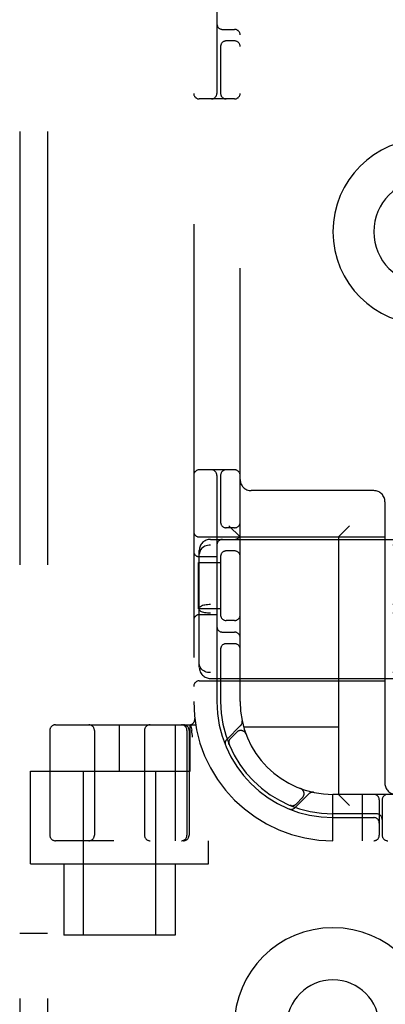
# Model space of a CAD drawing. Header units: inches. Extents: x 0 to 212, y 0 to 138.
# Tile 49 of 100: x 57.907 to 58.892, y 50.767 to 53.422. Entities that reach past the tile are written whole.
import ezdxf

# ---------------------------------------------------------------- set-up
doc = ezdxf.new("R2010")
doc.units = ezdxf.units.IN
doc.header["$LTSCALE"] = 11.6875
doc.header["$MEASUREMENT"] = 0
doc.linetypes.add('HIDDEN', pattern=[0.2, 0.1, -0.1])
doc.layers.add('DEFAULT_2', color=8, linetype='HIDDEN')

msp = doc.modelspace()

# ---------------------------------------------------------------- linework, layer by layer
at = {"layer": 'DEFAULT_2', "color": 8, "linetype": 'HIDDEN'}
for p, q in [((57.9068, 55.4579), (57.9068, 49.9579)), ((57.9818, 55.4579), (57.9818, 49.9579)), ((58.3755, 55.2079), (58.3755, 50.2079)), ((58.438, 53.8329), (58.438, 53.2229)), ((58.5005, 51.5829), (58.5005, 53.8329)), ((58.453, 53.3954), (58.4855, 53.3954)), ((58.4855, 53.3642), (58.463, 53.3642)), ((58.448, 53.3521), (58.448, 53.2229)), ((58.4855, 53.2079), (58.3905, 53.2079)), ((58.4855, 52.2079), (58.3905, 52.2079)), ((58.438, 52.1929), (58.438, 51.5829)), ((58.448, 52.1929), (58.448, 52.0637)), ((58.8605, 52.1519), (58.5305, 52.1519)), ((58.8905, 52.1219), (58.8905, 51.3629)), ((58.4855, 52.0517), (58.463, 52.0517)), ((58.5005, 52.0269), (58.4705, 52.0569)), ((58.7655, 52.0269), (58.7955, 52.0569)), ((58.3905, 52.0269), (58.8905, 52.0269)), ((58.4205, 52.0204), (60.0805, 52.0204)), ((60.0805, 52.0048), (58.4205, 52.0048)), ((58.7655, 52.0269), (58.7655, 51.3329)), ((58.3905, 51.6756), (58.3905, 51.9903)), ((58.4855, 51.9892), (58.463, 51.9892)), ((58.3885, 51.8329), (58.3885, 51.9579)), ((58.3885, 51.9579), (58.448, 51.9579)), ((58.438, 51.9736), (58.3905, 51.9736)), ((58.448, 51.9771), (58.448, 51.8137)), ((58.448, 51.8329), (58.3885, 51.8329)), ((60.0805, 51.8446), (58.4205, 51.8446)), ((60.0805, 51.8212), (58.4205, 51.8212)), ((58.438, 51.8173), (58.3905, 51.8173)), ((58.4855, 51.8017), (58.463, 51.8017)), ((58.453, 51.7704), (58.4855, 51.7704)), ((58.448, 51.7271), (58.448, 51.5829)), ((58.4855, 51.7392), (58.463, 51.7392)), ((60.0805, 51.6611), (58.4205, 51.6611)), ((58.3905, 51.6389), (58.8905, 51.6389)), ((58.4205, 51.6454), (60.0805, 51.6454)), ((58.3783, 51.5372), (58.3783, 51.5372)), ((57.988, 51.5054), (57.988, 51.2229)), ((58.003, 51.5204), (58.3808, 51.5204)), ((58.108, 51.5054), (58.108, 51.2229)), ((58.1755, 51.3954), (58.1755, 51.5204)), ((58.243, 51.5054), (58.243, 51.2229)), ((58.3253, 51.5204), (58.3253, 51.2079)), ((58.3574, 51.5054), (58.3574, 51.2229)), ((58.363, 51.5054), (58.363, 51.2229)), ((58.3655, 51.3954), (58.3655, 51.5204)), ((58.3668, 51.5208), (58.3702, 51.5064)), ((58.3702, 51.5064), (58.3703, 51.5058)), ((58.5019, 51.5182), (58.4643, 51.4806)), ((58.4916, 51.5008), (58.4743, 51.4835)), ((58.7655, 51.5139), (58.5102, 51.5139)), ((58.5162, 51.4958), (58.5161, 51.4961)), ((58.5162, 51.4959), (58.5163, 51.4955)), ((58.4704, 51.4687), (58.471, 51.4674)), ((58.471, 51.4674), (58.471, 51.4674)), ((57.9355, 51.1459), (57.9355, 51.3954)), ((57.9355, 51.3954), (58.3655, 51.3954)), ((58.078, 51.3954), (58.078, 50.9529)), ((58.273, 51.3954), (58.273, 50.9529)), ((58.6631, 51.3487), (58.6634, 51.3486)), ((58.6637, 51.3485), (58.6634, 51.3486)), ((58.6482, 51.2968), (58.6858, 51.3344)), ((58.6511, 51.3067), (58.6684, 51.3241)), ((58.7505, 51.2079), (58.7505, 51.3329)), ((59.7505, 51.3329), (58.7505, 51.3329)), ((58.7655, 51.3329), (58.7955, 51.3029)), ((58.8305, 51.2079), (58.8305, 51.3329)), ((58.8755, 51.3179), (58.8755, 51.2229)), ((58.883, 51.3179), (58.883, 51.2229)), ((58.6349, 51.3034), (58.6363, 51.3028)), ((58.868, 51.2804), (58.7505, 51.2804)), ((58.7505, 51.2704), (58.8605, 51.2704)), ((60.498, 51.2079), (58.003, 51.2079)), ((58.4155, 51.1459), (58.4155, 51.2079)), ((57.9355, 51.1459), (58.4155, 51.1459)), ((58.0255, 51.1459), (58.0255, 50.9529)), ((58.3255, 51.1459), (58.3255, 50.9529)), ((57.9818, 50.9579), (57.9068, 50.9579)), ((58.3255, 50.9529), (58.0255, 50.9529))]:
    msp.add_line(p, q, dxfattribs=at)
for points in [[(58.4205, 52.0048), (58.4167, 52.0046), (58.4129, 52.004), (58.4093, 52.003), (58.4058, 52.0017), (58.4025, 51.9999), (58.3995, 51.9979), (58.3969, 51.9955), (58.3947, 51.9928), (58.3929, 51.9899), (58.3916, 51.9869), (58.3908, 51.9836), (58.3905, 51.9803)], [(58.4205, 51.8446), (58.4167, 51.8445), (58.4129, 51.8443), (58.4093, 51.8439), (58.4058, 51.8433), (58.4025, 51.8426), (58.3995, 51.8417), (58.3969, 51.8407), (58.3947, 51.8396), (58.3929, 51.8385), (58.3916, 51.8372), (58.3908, 51.8359), (58.3905, 51.8347)], [(58.4205, 51.8212), (58.4167, 51.8213), (58.4129, 51.8216), (58.4093, 51.822), (58.4058, 51.8226), (58.4025, 51.8233), (58.3995, 51.8241), (58.3969, 51.8251), (58.3947, 51.8262), (58.3929, 51.8274), (58.3916, 51.8286), (58.3908, 51.8299), (58.3905, 51.8312)], [(58.4205, 51.6611), (58.4167, 51.6613), (58.4129, 51.6619), (58.4093, 51.6628), (58.4058, 51.6642), (58.4025, 51.6659), (58.3995, 51.668), (58.3969, 51.6704), (58.3947, 51.673), (58.3929, 51.6759), (58.3916, 51.679), (58.3908, 51.6822), (58.3905, 51.6855)], [(58.3724, 51.4875), (58.3718, 51.4919), (58.3713, 51.4964), (58.3708, 51.501), (58.3703, 51.5058)], [(58.471, 51.4674), (58.4709, 51.4674), (58.4709, 51.4675), (58.4708, 51.4677), (58.4708, 51.4679), (58.4707, 51.4681), (58.4706, 51.4683), (58.4705, 51.4686), (58.4705, 51.4688), (58.4704, 51.4691), (58.4703, 51.4694), (58.4703, 51.4696), (58.4702, 51.4699), (58.4702, 51.4702), (58.4701, 51.4705), (58.4701, 51.4707), (58.47, 51.471), (58.47, 51.4712)], [(58.635, 51.3033), (58.635, 51.3034), (58.6349, 51.3034)], [(58.6387, 51.3024), (58.6386, 51.3024), (58.6382, 51.3025), (58.6379, 51.3026), (58.6375, 51.3026), (58.6372, 51.3027), (58.6369, 51.3028), (58.6366, 51.3028), (58.6363, 51.3029), (58.636, 51.303), (58.6357, 51.3031), (58.6355, 51.3032), (58.6352, 51.3033), (58.6351, 51.3033), (58.635, 51.3033)]]:
    msp.add_lwpolyline(points, dxfattribs=at)
for centre, radius, start, end in [((58.453, 53.4104), 0.015, 180, 270), ((58.4855, 53.3804), 0.015, 0, 90), ((58.463, 53.3492), 0.015, 90, 180), ((58.4855, 53.3492), 0.015, 0, 90), ((58.3905, 53.2229), 0.015, 180, 270), ((58.423, 53.2229), 0.015, 270, 360), ((58.463, 53.2229), 0.015, 180, 270), ((58.4855, 53.2229), 0.015, 270, 360), ((59.0005, 52.8499), 0.25, 90, 270), ((59.0005, 52.8499), 0.14, 90, 270), ((58.3905, 52.1929), 0.015, 90, 180), ((58.423, 52.1929), 0.015, 0, 90), ((58.463, 52.1929), 0.015, 90, 180), ((58.4855, 52.1929), 0.015, 0, 90), ((58.5305, 52.1819), 0.03, 180, 270), ((58.8605, 52.1219), 0.03, 0, 90), ((58.463, 52.0667), 0.015, 180, 270), ((58.4855, 52.0667), 0.015, 270, 360), ((58.3905, 52.0419), 0.015, 180, 270), ((58.4855, 52.0354), 0.015, 270, 360), ((58.4205, 51.9904), 0.03, 90, 180), ((58.453, 52.0054), 0.015, 90, 180), ((58.3905, 51.9886), 0.015, 180, 270), ((58.463, 51.9742), 0.015, 90, 180), ((58.4855, 51.9742), 0.015, 0, 90), ((58.3905, 51.8023), 0.015, 90, 180), ((58.463, 51.8167), 0.015, 180, 270), ((58.4855, 51.8167), 0.015, 270, 0), ((58.453, 51.7854), 0.015, 180, 270), ((58.4855, 51.7554), 0.015, 0, 90), ((58.463, 51.7242), 0.015, 90, 180), ((58.4855, 51.7242), 0.015, 0, 90), ((58.4205, 51.6754), 0.03, 180, 270), ((58.3905, 51.6239), 0.015, 90, 180), ((58.7505, 51.5829), 0.375, 180, 270), ((58.7505, 51.5829), 0.3125, 180, 270), ((58.7505, 51.5829), 0.3025, 180, 270), ((58.7505, 51.5829), 0.25, 180, 270), ((58.3634, 51.5354), 0.015, 270, 6.9957), ((58.4917, 51.5285), 0.0145, 315, 11.8855), ((58.003, 51.5054), 0.015, 90, 180), ((58.093, 51.5054), 0.015, 0, 90), ((58.258, 51.5054), 0.015, 90, 180), ((58.3424, 51.5054), 0.015, 0, 90), ((58.348, 51.5054), 0.015, 0, 90), ((58.5023, 51.4902), 0.015, 20.4747, 135), ((58.4746, 51.4704), 0.0145, 135, 202.1958), ((58.4849, 51.4729), 0.015, 135, 202.5046), ((58.6578, 51.3347), 0.015, 315, 69.5253), ((58.9205, 51.3629), 0.03, 180, 270), ((58.696, 51.3241), 0.0145, 78.1145, 135), ((58.8605, 51.3179), 0.015, 0, 90), ((58.898, 51.3179), 0.015, 90, 180), ((58.6379, 51.307), 0.0145, 247.8042, 315), ((58.6405, 51.3173), 0.015, 247.4954, 315), ((58.8605, 51.2554), 0.015, 0, 90), ((58.868, 51.2654), 0.015, 0, 90), ((58.003, 51.2229), 0.015, 180, 270), ((58.093, 51.2229), 0.015, 270, 360), ((58.258, 51.2229), 0.015, 180, 270), ((58.3424, 51.2229), 0.015, 270, 360), ((58.348, 51.2229), 0.015, 270, 360), ((58.8605, 51.2229), 0.015, 270, 360), ((58.898, 51.2229), 0.015, 180, 270), ((58.7505, 50.7079), 0.2656, 0, 180), ((58.7505, 50.7079), 0.125, 0, 180)]:
    msp.add_arc(centre, radius, start, end, dxfattribs=at)

doc.saveas('drawing.dxf')
